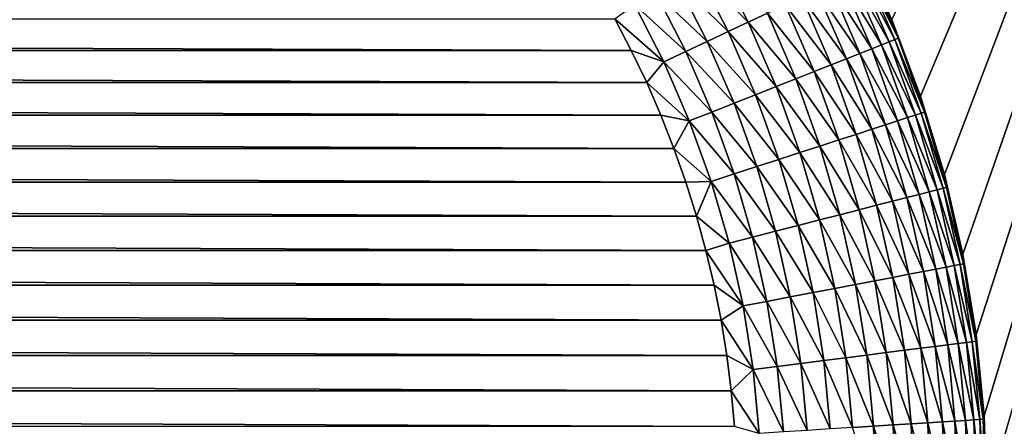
# Model space of a CAD drawing. Extents: x -260 to 260, y -882 to 882.
# Tile 91 of 234: x 223.76 to 231.64, y 69.57 to 72.83. Entities that reach past the tile are written whole.
import ezdxf

# ---------------------------------------------------------------- set-up
doc = ezdxf.new("R2010")
doc.units = 0
doc.header["$LTSCALE"] = 21.359881
for name, color, linetype in [('1', 7, 'CONTINUOUS'), ('101', 7, 'CONTINUOUS'), ('26', 7, 'CONTINUOUS'), ('31', 7, 'CONTINUOUS'), ('37', 7, 'CONTINUOUS')]:
    doc.layers.add(name, color=color, linetype=linetype)

msp = doc.modelspace()

# ---------------------------------------------------------------- linework, layer by layer
at = {"layer": '1', "color": 7, "linetype": 'CONTINUOUS'}
for points in [[(253.5247, 812.5), (-253.5247, 0), (253.5247, 0), (253.5247, 812.5)], [(-253.5247, 0), (253.5247, 812.5), (116.582, 650.8192), (-253.5247, 0)]]:
    msp.add_3dface(points, dxfattribs=at)
at = {"layer": '101', "color": 7, "linetype": 'CONTINUOUS'}
for points in [[(230.4687, 73.4229, -42.5), (230.7388, 72.8268, -42.5), (230.5396, 73.2537, -42.696), (230.4687, 73.4229, -42.5)], [(229.5901, 72.8069, -44.2648), (229.1794, 73.2218, -44.3486), (229.3351, 73.3074, -44.2648), (229.5901, 72.8069, -44.2648)], [(229.5901, 72.8069, -44.2648), (229.3351, 73.3074, -44.2648), (229.7427, 72.8787, -44.1639), (229.5901, 72.8069, -44.2648)], [(229.4293, 72.7313, -44.3486), (229.0172, 73.1326, -44.4146), (229.1794, 73.2218, -44.3486), (229.4293, 72.7313, -44.3486)], [(229.4293, 72.7313, -44.3486), (229.1794, 73.2218, -44.3486), (229.5901, 72.8069, -44.2648), (229.4293, 72.7313, -44.3486)], [(230.7176, 72.6495, -43.0809), (230.4103, 73.1929, -43.2659), (230.4702, 73.2211, -43.0809), (230.7176, 72.6495, -43.0809)], [(230.762, 72.6671, -42.8904), (230.4702, 73.2211, -43.0809), (230.5135, 73.2414, -42.8904), (230.762, 72.6671, -42.8904)], [(230.7176, 72.6495, -43.0809), (230.4702, 73.2211, -43.0809), (230.762, 72.6671, -42.8904), (230.7176, 72.6495, -43.0809)], [(230.7888, 72.6777, -42.696), (230.5135, 73.2414, -42.8904), (230.5396, 73.2537, -42.696), (230.7888, 72.6777, -42.696)], [(230.762, 72.6671, -42.8904), (230.5135, 73.2414, -42.8904), (230.7888, 72.6777, -42.696), (230.762, 72.6671, -42.8904)], [(230.7388, 72.8268, -42.5), (230.7888, 72.6777, -42.696), (230.5396, 73.2537, -42.696), (230.7388, 72.8268, -42.5)], [(229.2619, 72.6525, -44.4146), (228.8502, 73.0408, -44.4621), (229.0172, 73.1326, -44.4146), (229.2619, 72.6525, -44.4146)], [(229.2619, 72.6525, -44.4146), (229.0172, 73.1326, -44.4146), (229.4293, 72.7313, -44.3486), (229.2619, 72.6525, -44.4146)], [(230.5778, 72.5942, -43.4435), (230.2428, 73.114, -43.612), (230.3343, 73.1571, -43.4435), (230.5778, 72.5942, -43.4435)], [(230.656, 72.6251, -43.2659), (230.3343, 73.1571, -43.4435), (230.4103, 73.1929, -43.2659), (230.656, 72.6251, -43.2659)], [(230.5778, 72.5942, -43.4435), (230.3343, 73.1571, -43.4435), (230.656, 72.6251, -43.2659), (230.5778, 72.5942, -43.4435)], [(230.656, 72.6251, -43.2659), (230.4103, 73.1929, -43.2659), (230.7176, 72.6495, -43.0809), (230.656, 72.6251, -43.2659)], [(230.375, 72.5138, -43.7697), (230.0174, 73.008, -43.9152), (230.1368, 73.0642, -43.7697), (230.375, 72.5138, -43.7697)], [(230.4839, 72.557, -43.612), (230.1368, 73.0642, -43.7697), (230.2428, 73.114, -43.612), (230.4839, 72.557, -43.612)], [(230.375, 72.5138, -43.7697), (230.1368, 73.0642, -43.7697), (230.4839, 72.557, -43.612), (230.375, 72.5138, -43.7697)], [(230.4839, 72.557, -43.612), (230.2428, 73.114, -43.612), (230.5778, 72.5942, -43.4435), (230.4839, 72.557, -43.612)], [(229.0894, 72.5713, -44.4621), (228.6798, 72.9472, -44.4906), (228.8502, 73.0408, -44.4621), (229.0894, 72.5713, -44.4621)], [(229.0894, 72.5713, -44.4621), (228.8502, 73.0408, -44.4621), (229.2619, 72.6525, -44.4146), (229.0894, 72.5713, -44.4621)], [(230.2522, 72.4652, -43.9152), (229.8855, 72.9459, -44.047), (230.0174, 73.008, -43.9152), (230.2522, 72.4652, -43.9152)], [(230.2522, 72.4652, -43.9152), (230.0174, 73.008, -43.9152), (230.375, 72.5138, -43.7697), (230.2522, 72.4652, -43.9152)], [(228.9135, 72.4885, -44.4906), (228.5214, 72.834, -44.5), (228.6798, 72.9472, -44.4906), (228.9135, 72.4885, -44.4906)], [(228.9135, 72.4885, -44.4906), (228.6798, 72.9472, -44.4906), (229.0894, 72.5713, -44.4621), (228.9135, 72.4885, -44.4906)], [(230.1168, 72.4116, -44.047), (229.7427, 72.8787, -44.1639), (229.8855, 72.9459, -44.047), (230.1168, 72.4116, -44.047)], [(230.1168, 72.4116, -44.047), (229.8855, 72.9459, -44.047), (230.2522, 72.4652, -43.9152), (230.1168, 72.4116, -44.047)], [(228.6538, 72.5809, -44.5), (228.5214, 72.834, -44.5), (228.9135, 72.4885, -44.4906), (228.6538, 72.5809, -44.5)], [(229.8132, 72.2914, -44.2648), (229.4293, 72.7313, -44.3486), (229.5901, 72.8069, -44.2648), (229.8132, 72.2914, -44.2648)], [(229.97, 72.3535, -44.1639), (229.5901, 72.8069, -44.2648), (229.7427, 72.8787, -44.1639), (229.97, 72.3535, -44.1639)], [(229.8132, 72.2914, -44.2648), (229.5901, 72.8069, -44.2648), (229.97, 72.3535, -44.1639), (229.8132, 72.2914, -44.2648)], [(229.97, 72.3535, -44.1639), (229.7427, 72.8787, -44.1639), (230.1168, 72.4116, -44.047), (229.97, 72.3535, -44.1639)], [(230.7388, 72.8268, -42.5), (230.9693, 72.2144, -42.5), (230.7888, 72.6777, -42.696), (230.7388, 72.8268, -42.5)], [(229.648, 72.226, -44.3486), (229.2619, 72.6525, -44.4146), (229.4293, 72.7313, -44.3486), (229.648, 72.226, -44.3486)], [(229.648, 72.226, -44.3486), (229.4293, 72.7313, -44.3486), (229.8132, 72.2914, -44.2648), (229.648, 72.226, -44.3486)], [(229.4759, 72.1579, -44.4146), (229.0894, 72.5713, -44.4621), (229.2619, 72.6525, -44.4146), (229.4759, 72.1579, -44.4146)], [(229.4759, 72.1579, -44.4146), (229.2619, 72.6525, -44.4146), (229.648, 72.226, -44.3486), (229.4759, 72.1579, -44.4146)], [(230.9286, 72.0635, -43.0809), (230.656, 72.6251, -43.2659), (230.7176, 72.6495, -43.0809), (230.9286, 72.0635, -43.0809)], [(230.974, 72.0783, -42.8904), (230.7176, 72.6495, -43.0809), (230.762, 72.6671, -42.8904), (230.974, 72.0783, -42.8904)], [(230.9286, 72.0635, -43.0809), (230.7176, 72.6495, -43.0809), (230.974, 72.0783, -42.8904), (230.9286, 72.0635, -43.0809)], [(231.0014, 72.0872, -42.696), (230.762, 72.6671, -42.8904), (230.7888, 72.6777, -42.696), (231.0014, 72.0872, -42.696)], [(230.974, 72.0783, -42.8904), (230.762, 72.6671, -42.8904), (231.0014, 72.0872, -42.696), (230.974, 72.0783, -42.8904)], [(230.9693, 72.2144, -42.5), (231.0014, 72.0872, -42.696), (230.7888, 72.6777, -42.696), (230.9693, 72.2144, -42.5)], [(228.7771, 72.3233, -44.5), (228.6538, 72.5809, -44.5), (228.9135, 72.4885, -44.4906), (228.7771, 72.3233, -44.5)], [(229.2987, 72.0877, -44.4621), (228.9135, 72.4885, -44.4906), (229.0894, 72.5713, -44.4621), (229.2987, 72.0877, -44.4621)], [(229.2987, 72.0877, -44.4621), (229.0894, 72.5713, -44.4621), (229.4759, 72.1579, -44.4146), (229.2987, 72.0877, -44.4621)], [(230.7856, 72.0171, -43.4435), (230.4839, 72.557, -43.612), (230.5778, 72.5942, -43.4435), (230.7856, 72.0171, -43.4435)], [(230.8656, 72.0431, -43.2659), (230.5778, 72.5942, -43.4435), (230.656, 72.6251, -43.2659), (230.8656, 72.0431, -43.2659)], [(230.7856, 72.0171, -43.4435), (230.5778, 72.5942, -43.4435), (230.8656, 72.0431, -43.2659), (230.7856, 72.0171, -43.4435)], [(230.8656, 72.0431, -43.2659), (230.656, 72.6251, -43.2659), (230.9286, 72.0635, -43.0809), (230.8656, 72.0431, -43.2659)], [(230.5781, 71.9497, -43.7697), (230.2522, 72.4652, -43.9152), (230.375, 72.5138, -43.7697), (230.5781, 71.9497, -43.7697)], [(230.6895, 71.9858, -43.612), (230.375, 72.5138, -43.7697), (230.4839, 72.557, -43.612), (230.6895, 71.9858, -43.612)], [(230.5781, 71.9497, -43.7697), (230.375, 72.5138, -43.7697), (230.6895, 71.9858, -43.612), (230.5781, 71.9497, -43.7697)], [(230.6895, 71.9858, -43.612), (230.4839, 72.557, -43.612), (230.7856, 72.0171, -43.4435), (230.6895, 71.9858, -43.612)], [(229.1179, 72.0162, -44.4906), (228.7771, 72.3233, -44.5), (228.9135, 72.4885, -44.4906), (229.1179, 72.0162, -44.4906)], [(229.1179, 72.0162, -44.4906), (228.9135, 72.4885, -44.4906), (229.2987, 72.0877, -44.4621), (229.1179, 72.0162, -44.4906)], [(230.314, 71.8638, -44.047), (229.97, 72.3535, -44.1639), (230.1168, 72.4116, -44.047), (230.314, 71.8638, -44.047)], [(230.4525, 71.9089, -43.9152), (230.1168, 72.4116, -44.047), (230.2522, 72.4652, -43.9152), (230.4525, 71.9089, -43.9152)], [(230.314, 71.8638, -44.047), (230.1168, 72.4116, -44.047), (230.4525, 71.9089, -43.9152), (230.314, 71.8638, -44.047)], [(230.4525, 71.9089, -43.9152), (230.2522, 72.4652, -43.9152), (230.5781, 71.9497, -43.7697), (230.4525, 71.9089, -43.9152)], [(230.1638, 71.815, -44.1639), (229.8132, 72.2914, -44.2648), (229.97, 72.3535, -44.1639), (230.1638, 71.815, -44.1639)], [(230.1638, 71.815, -44.1639), (229.97, 72.3535, -44.1639), (230.314, 71.8638, -44.047), (230.1638, 71.815, -44.1639)], [(228.891, 72.0615, -44.5), (228.7771, 72.3233, -44.5), (229.1179, 72.0162, -44.4906), (228.891, 72.0615, -44.5)], [(230.0035, 71.7629, -44.2648), (229.648, 72.226, -44.3486), (229.8132, 72.2914, -44.2648), (230.0035, 71.7629, -44.2648)], [(230.0035, 71.7629, -44.2648), (229.8132, 72.2914, -44.2648), (230.1638, 71.815, -44.1639), (230.0035, 71.7629, -44.2648)], [(229.8345, 71.708, -44.3486), (229.4759, 72.1579, -44.4146), (229.648, 72.226, -44.3486), (229.8345, 71.708, -44.3486)], [(229.8345, 71.708, -44.3486), (229.648, 72.226, -44.3486), (230.0035, 71.7629, -44.2648), (229.8345, 71.708, -44.3486)], [(230.9693, 72.2144, -42.5), (231.1593, 71.5882, -42.5), (231.0014, 72.0872, -42.696), (230.9693, 72.2144, -42.5)], [(229.6585, 71.6508, -44.4146), (229.2987, 72.0877, -44.4621), (229.4759, 72.1579, -44.4146), (229.6585, 71.6508, -44.4146)], [(229.6585, 71.6508, -44.4146), (229.4759, 72.1579, -44.4146), (229.8345, 71.708, -44.3486), (229.6585, 71.6508, -44.4146)], [(228.9956, 71.7957, -44.5), (228.891, 72.0615, -44.5), (229.1179, 72.0162, -44.4906), (228.9956, 71.7957, -44.5)], [(229.4772, 71.5919, -44.4621), (229.1179, 72.0162, -44.4906), (229.2987, 72.0877, -44.4621), (229.4772, 71.5919, -44.4621)], [(229.4772, 71.5919, -44.4621), (229.2987, 72.0877, -44.4621), (229.6585, 71.6508, -44.4146), (229.4772, 71.5919, -44.4621)], [(231.0382, 71.449, -43.2659), (230.7856, 72.0171, -43.4435), (230.8656, 72.0431, -43.2659), (231.0382, 71.449, -43.2659)], [(231.1023, 71.4655, -43.0809), (230.8656, 72.0431, -43.2659), (230.9286, 72.0635, -43.0809), (231.1023, 71.4655, -43.0809)], [(231.0382, 71.449, -43.2659), (230.8656, 72.0431, -43.2659), (231.1023, 71.4655, -43.0809), (231.0382, 71.449, -43.2659)], [(231.1486, 71.4773, -42.8904), (230.9286, 72.0635, -43.0809), (230.974, 72.0783, -42.8904), (231.1486, 71.4773, -42.8904)], [(231.1023, 71.4655, -43.0809), (230.9286, 72.0635, -43.0809), (231.1486, 71.4773, -42.8904), (231.1023, 71.4655, -43.0809)], [(231.1765, 71.4845, -42.696), (230.974, 72.0783, -42.8904), (231.0014, 72.0872, -42.696), (231.1765, 71.4845, -42.696)], [(231.1486, 71.4773, -42.8904), (230.974, 72.0783, -42.8904), (231.1765, 71.4845, -42.696), (231.1486, 71.4773, -42.8904)], [(231.1593, 71.5882, -42.5), (231.1765, 71.4845, -42.696), (231.0014, 72.0872, -42.696), (231.1593, 71.5882, -42.5)], [(229.2923, 71.5319, -44.4906), (228.9956, 71.7957, -44.5), (229.1179, 72.0162, -44.4906), (229.2923, 71.5319, -44.4906)], [(229.2923, 71.5319, -44.4906), (229.1179, 72.0162, -44.4906), (229.4772, 71.5919, -44.4621), (229.2923, 71.5319, -44.4906)], [(230.7454, 71.3738, -43.7697), (230.4525, 71.9089, -43.9152), (230.5781, 71.9497, -43.7697), (230.7454, 71.3738, -43.7697)], [(230.8588, 71.4029, -43.612), (230.5781, 71.9497, -43.7697), (230.6895, 71.9858, -43.612), (230.8588, 71.4029, -43.612)], [(230.7454, 71.3738, -43.7697), (230.5781, 71.9497, -43.7697), (230.8588, 71.4029, -43.612), (230.7454, 71.3738, -43.7697)], [(230.9567, 71.4281, -43.4435), (230.6895, 71.9858, -43.612), (230.7856, 72.0171, -43.4435), (230.9567, 71.4281, -43.4435)], [(230.8588, 71.4029, -43.612), (230.6895, 71.9858, -43.612), (230.9567, 71.4281, -43.4435), (230.8588, 71.4029, -43.612)], [(230.9567, 71.4281, -43.4435), (230.7856, 72.0171, -43.4435), (231.0382, 71.449, -43.2659), (230.9567, 71.4281, -43.4435)], [(230.4764, 71.3048, -44.047), (230.1638, 71.815, -44.1639), (230.314, 71.8638, -44.047), (230.4764, 71.3048, -44.047)], [(230.6175, 71.341, -43.9152), (230.314, 71.8638, -44.047), (230.4525, 71.9089, -43.9152), (230.6175, 71.341, -43.9152)], [(230.4764, 71.3048, -44.047), (230.314, 71.8638, -44.047), (230.6175, 71.341, -43.9152), (230.4764, 71.3048, -44.047)], [(230.6175, 71.341, -43.9152), (230.4525, 71.9089, -43.9152), (230.7454, 71.3738, -43.7697), (230.6175, 71.341, -43.9152)], [(229.0906, 71.5264, -44.5), (228.9956, 71.7957, -44.5), (229.2923, 71.5319, -44.4906), (229.0906, 71.5264, -44.5)], [(230.3235, 71.2655, -44.1639), (230.0035, 71.7629, -44.2648), (230.1638, 71.815, -44.1639), (230.3235, 71.2655, -44.1639)], [(230.3235, 71.2655, -44.1639), (230.1638, 71.815, -44.1639), (230.4764, 71.3048, -44.047), (230.3235, 71.2655, -44.1639)], [(229.9881, 71.1794, -44.3486), (229.6585, 71.6508, -44.4146), (229.8345, 71.708, -44.3486), (229.9881, 71.1794, -44.3486)], [(230.1602, 71.2236, -44.2648), (229.8345, 71.708, -44.3486), (230.0035, 71.7629, -44.2648), (230.1602, 71.2236, -44.2648)], [(229.9881, 71.1794, -44.3486), (229.8345, 71.708, -44.3486), (230.1602, 71.2236, -44.2648), (229.9881, 71.1794, -44.3486)], [(230.1602, 71.2236, -44.2648), (230.0035, 71.7629, -44.2648), (230.3235, 71.2655, -44.1639), (230.1602, 71.2236, -44.2648)], [(229.8088, 71.1333, -44.4146), (229.4772, 71.5919, -44.4621), (229.6585, 71.6508, -44.4146), (229.8088, 71.1333, -44.4146)], [(229.8088, 71.1333, -44.4146), (229.6585, 71.6508, -44.4146), (229.9881, 71.1794, -44.3486), (229.8088, 71.1333, -44.4146)], [(229.6242, 71.0859, -44.4621), (229.2923, 71.5319, -44.4906), (229.4772, 71.5919, -44.4621), (229.6242, 71.0859, -44.4621)], [(229.6242, 71.0859, -44.4621), (229.4772, 71.5919, -44.4621), (229.8088, 71.1333, -44.4146), (229.6242, 71.0859, -44.4621)], [(231.1593, 71.5882, -42.5), (231.3079, 70.9509, -42.5), (231.1765, 71.4845, -42.696), (231.1593, 71.5882, -42.5)], [(229.176, 71.2538, -44.5), (229.0906, 71.5264, -44.5), (229.2923, 71.5319, -44.4906), (229.176, 71.2538, -44.5)], [(229.4359, 71.0376, -44.4906), (229.176, 71.2538, -44.5), (229.2923, 71.5319, -44.4906), (229.4359, 71.0376, -44.4906)], [(229.4359, 71.0376, -44.4906), (229.2923, 71.5319, -44.4906), (229.6242, 71.0859, -44.4621), (229.4359, 71.0376, -44.4906)], [(231.2851, 70.8666, -42.8904), (231.1023, 71.4655, -43.0809), (231.1486, 71.4773, -42.8904), (231.2851, 70.8666, -42.8904)], [(231.3134, 70.872, -42.696), (231.1486, 71.4773, -42.8904), (231.1765, 71.4845, -42.696), (231.3134, 70.872, -42.696)], [(231.2851, 70.8666, -42.8904), (231.1486, 71.4773, -42.8904), (231.3134, 70.872, -42.696), (231.2851, 70.8666, -42.8904)], [(231.3079, 70.9509, -42.5), (231.3134, 70.872, -42.696), (231.1765, 71.4845, -42.696), (231.3079, 70.9509, -42.5)], [(230.9912, 70.8106, -43.612), (230.7454, 71.3738, -43.7697), (230.8588, 71.4029, -43.612), (230.9912, 70.8106, -43.612)], [(231.0905, 70.8295, -43.4435), (230.8588, 71.4029, -43.612), (230.9567, 71.4281, -43.4435), (231.0905, 70.8295, -43.4435)], [(230.9912, 70.8106, -43.612), (230.8588, 71.4029, -43.612), (231.0905, 70.8295, -43.4435), (230.9912, 70.8106, -43.612)], [(231.1731, 70.8452, -43.2659), (230.9567, 71.4281, -43.4435), (231.0382, 71.449, -43.2659), (231.1731, 70.8452, -43.2659)], [(231.0905, 70.8295, -43.4435), (230.9567, 71.4281, -43.4435), (231.1731, 70.8452, -43.2659), (231.0905, 70.8295, -43.4435)], [(231.2382, 70.8577, -43.0809), (231.0382, 71.449, -43.2659), (231.1023, 71.4655, -43.0809), (231.2382, 70.8577, -43.0809)], [(231.1731, 70.8452, -43.2659), (231.0382, 71.449, -43.2659), (231.2382, 70.8577, -43.0809), (231.1731, 70.8452, -43.2659)], [(231.2382, 70.8577, -43.0809), (231.1023, 71.4655, -43.0809), (231.2851, 70.8666, -42.8904), (231.2382, 70.8577, -43.0809)], [(230.7465, 70.7639, -43.9152), (230.4764, 71.3048, -44.047), (230.6175, 71.341, -43.9152), (230.7465, 70.7639, -43.9152)], [(230.8762, 70.7886, -43.7697), (230.6175, 71.341, -43.9152), (230.7454, 71.3738, -43.7697), (230.8762, 70.7886, -43.7697)], [(230.7465, 70.7639, -43.9152), (230.6175, 71.341, -43.9152), (230.8762, 70.7886, -43.7697), (230.7465, 70.7639, -43.9152)], [(230.8762, 70.7886, -43.7697), (230.7454, 71.3738, -43.7697), (230.9912, 70.8106, -43.612), (230.8762, 70.7886, -43.7697)], [(229.2515, 70.9784, -44.5), (229.176, 71.2538, -44.5), (229.4359, 71.0376, -44.4906), (229.2515, 70.9784, -44.5)], [(230.4483, 70.707, -44.1639), (230.1602, 71.2236, -44.2648), (230.3235, 71.2655, -44.1639), (230.4483, 70.707, -44.1639)], [(230.6034, 70.7366, -44.047), (230.3235, 71.2655, -44.1639), (230.4764, 71.3048, -44.047), (230.6034, 70.7366, -44.047)], [(230.4483, 70.707, -44.1639), (230.3235, 71.2655, -44.1639), (230.6034, 70.7366, -44.047), (230.4483, 70.707, -44.1639)], [(230.6034, 70.7366, -44.047), (230.4764, 71.3048, -44.047), (230.7465, 70.7639, -43.9152), (230.6034, 70.7366, -44.047)], [(230.1081, 70.6421, -44.3486), (229.8088, 71.1333, -44.4146), (229.9881, 71.1794, -44.3486), (230.1081, 70.6421, -44.3486)], [(230.2827, 70.6754, -44.2648), (229.9881, 71.1794, -44.3486), (230.1602, 71.2236, -44.2648), (230.2827, 70.6754, -44.2648)], [(230.1081, 70.6421, -44.3486), (229.9881, 71.1794, -44.3486), (230.2827, 70.6754, -44.2648), (230.1081, 70.6421, -44.3486)], [(230.2827, 70.6754, -44.2648), (230.1602, 71.2236, -44.2648), (230.4483, 70.707, -44.1639), (230.2827, 70.6754, -44.2648)], [(229.7391, 70.5717, -44.4621), (229.4359, 71.0376, -44.4906), (229.6242, 71.0859, -44.4621), (229.7391, 70.5717, -44.4621)], [(229.9264, 70.6074, -44.4146), (229.6242, 71.0859, -44.4621), (229.8088, 71.1333, -44.4146), (229.9264, 70.6074, -44.4146)], [(229.7391, 70.5717, -44.4621), (229.6242, 71.0859, -44.4621), (229.9264, 70.6074, -44.4146), (229.7391, 70.5717, -44.4621)], [(229.9264, 70.6074, -44.4146), (229.8088, 71.1333, -44.4146), (230.1081, 70.6421, -44.3486), (229.9264, 70.6074, -44.4146)], [(229.5482, 70.5353, -44.4906), (229.2515, 70.9784, -44.5), (229.4359, 71.0376, -44.4906), (229.5482, 70.5353, -44.4906)], [(229.5482, 70.5353, -44.4906), (229.4359, 71.0376, -44.4906), (229.7391, 70.5717, -44.4621), (229.5482, 70.5353, -44.4906)], [(229.3172, 70.7005, -44.5), (229.2515, 70.9784, -44.5), (229.5482, 70.5353, -44.4906), (229.3172, 70.7005, -44.5)], [(231.3079, 70.9509, -42.5), (231.4144, 70.3053, -42.5), (231.3134, 70.872, -42.696), (231.3079, 70.9509, -42.5)], [(231.2699, 70.2342, -43.2659), (231.0905, 70.8295, -43.4435), (231.1731, 70.8452, -43.2659), (231.2699, 70.2342, -43.2659)], [(231.3356, 70.2425, -43.0809), (231.1731, 70.8452, -43.2659), (231.2382, 70.8577, -43.0809), (231.3356, 70.2425, -43.0809)], [(231.2699, 70.2342, -43.2659), (231.1731, 70.8452, -43.2659), (231.3356, 70.2425, -43.0809), (231.2699, 70.2342, -43.2659)], [(231.383, 70.2485, -42.8904), (231.2382, 70.8577, -43.0809), (231.2851, 70.8666, -42.8904), (231.383, 70.2485, -42.8904)], [(231.3356, 70.2425, -43.0809), (231.2382, 70.8577, -43.0809), (231.383, 70.2485, -42.8904), (231.3356, 70.2425, -43.0809)], [(231.4116, 70.2521, -42.696), (231.2851, 70.8666, -42.8904), (231.3134, 70.872, -42.696), (231.4116, 70.2521, -42.696)], [(231.383, 70.2485, -42.8904), (231.2851, 70.8666, -42.8904), (231.4116, 70.2521, -42.696), (231.383, 70.2485, -42.8904)], [(231.4144, 70.3053, -42.5), (231.4116, 70.2521, -42.696), (231.3134, 70.872, -42.696), (231.4144, 70.3053, -42.5)], [(230.839, 70.1798, -43.9152), (230.6034, 70.7366, -44.047), (230.7465, 70.7639, -43.9152), (230.839, 70.1798, -43.9152)], [(230.97, 70.1963, -43.7697), (230.7465, 70.7639, -43.9152), (230.8762, 70.7886, -43.7697), (230.97, 70.1963, -43.7697)], [(230.839, 70.1798, -43.9152), (230.7465, 70.7639, -43.9152), (230.97, 70.1963, -43.7697), (230.839, 70.1798, -43.9152)], [(231.0862, 70.211, -43.612), (230.8762, 70.7886, -43.7697), (230.9912, 70.8106, -43.612), (231.0862, 70.211, -43.612)], [(230.97, 70.1963, -43.7697), (230.8762, 70.7886, -43.7697), (231.0862, 70.211, -43.612), (230.97, 70.1963, -43.7697)], [(231.1865, 70.2237, -43.4435), (230.9912, 70.8106, -43.612), (231.0905, 70.8295, -43.4435), (231.1865, 70.2237, -43.4435)], [(231.0862, 70.211, -43.612), (230.9912, 70.8106, -43.612), (231.1865, 70.2237, -43.4435), (231.0862, 70.211, -43.612)], [(231.1865, 70.2237, -43.4435), (231.0905, 70.8295, -43.4435), (231.2699, 70.2342, -43.2659), (231.1865, 70.2237, -43.4435)], [(229.3729, 70.4204, -44.5), (229.3172, 70.7005, -44.5), (229.5482, 70.5353, -44.4906), (229.3729, 70.4204, -44.5)], [(230.5378, 70.1417, -44.1639), (230.2827, 70.6754, -44.2648), (230.4483, 70.707, -44.1639), (230.5378, 70.1417, -44.1639)], [(230.6945, 70.1615, -44.047), (230.4483, 70.707, -44.1639), (230.6034, 70.7366, -44.047), (230.6945, 70.1615, -44.047)], [(230.5378, 70.1417, -44.1639), (230.4483, 70.707, -44.1639), (230.6945, 70.1615, -44.047), (230.5378, 70.1417, -44.1639)], [(230.6945, 70.1615, -44.047), (230.6034, 70.7366, -44.047), (230.839, 70.1798, -43.9152), (230.6945, 70.1615, -44.047)], [(230.0107, 70.0751, -44.4146), (229.7391, 70.5717, -44.4621), (229.9264, 70.6074, -44.4146), (230.0107, 70.0751, -44.4146)], [(230.1943, 70.0983, -44.3486), (229.9264, 70.6074, -44.4146), (230.1081, 70.6421, -44.3486), (230.1943, 70.0983, -44.3486)], [(230.0107, 70.0751, -44.4146), (229.9264, 70.6074, -44.4146), (230.1943, 70.0983, -44.3486), (230.0107, 70.0751, -44.4146)], [(230.3706, 70.1206, -44.2648), (230.1081, 70.6421, -44.3486), (230.2827, 70.6754, -44.2648), (230.3706, 70.1206, -44.2648)], [(230.1943, 70.0983, -44.3486), (230.1081, 70.6421, -44.3486), (230.3706, 70.1206, -44.2648), (230.1943, 70.0983, -44.3486)], [(230.3706, 70.1206, -44.2648), (230.2827, 70.6754, -44.2648), (230.5378, 70.1417, -44.1639), (230.3706, 70.1206, -44.2648)], [(229.6287, 70.0269, -44.4906), (229.3729, 70.4204, -44.5), (229.5482, 70.5353, -44.4906), (229.6287, 70.0269, -44.4906)], [(229.8215, 70.0513, -44.4621), (229.5482, 70.5353, -44.4906), (229.7391, 70.5717, -44.4621), (229.8215, 70.0513, -44.4621)], [(229.6287, 70.0269, -44.4906), (229.5482, 70.5353, -44.4906), (229.8215, 70.0513, -44.4621), (229.6287, 70.0269, -44.4906)], [(229.8215, 70.0513, -44.4621), (229.7391, 70.5717, -44.4621), (230.0107, 70.0751, -44.4146), (229.8215, 70.0513, -44.4621)], [(229.4186, 70.1385, -44.5), (229.3729, 70.4204, -44.5), (229.6287, 70.0269, -44.4906), (229.4186, 70.1385, -44.5)], [(231.4144, 70.3053, -42.5), (231.4786, 69.654, -42.5), (231.4116, 70.2521, -42.696), (231.4144, 70.3053, -42.5)], [(231.1433, 69.6067, -43.612), (230.97, 70.1963, -43.7697), (231.0862, 70.211, -43.612), (231.1433, 69.6067, -43.612)], [(231.2442, 69.6131, -43.4435), (231.0862, 70.211, -43.612), (231.1865, 70.2237, -43.4435), (231.2442, 69.6131, -43.4435)], [(231.1433, 69.6067, -43.612), (231.0862, 70.211, -43.612), (231.2442, 69.6131, -43.4435), (231.1433, 69.6067, -43.612)], [(231.3281, 69.6183, -43.2659), (231.1865, 70.2237, -43.4435), (231.2699, 70.2342, -43.2659), (231.3281, 69.6183, -43.2659)], [(231.2442, 69.6131, -43.4435), (231.1865, 70.2237, -43.4435), (231.3281, 69.6183, -43.2659), (231.2442, 69.6131, -43.4435)], [(231.3942, 69.6225, -43.0809), (231.2699, 70.2342, -43.2659), (231.3356, 70.2425, -43.0809), (231.3942, 69.6225, -43.0809)], [(231.3281, 69.6183, -43.2659), (231.2699, 70.2342, -43.2659), (231.3942, 69.6225, -43.0809), (231.3281, 69.6183, -43.2659)], [(231.4419, 69.6255, -42.8904), (231.3356, 70.2425, -43.0809), (231.383, 70.2485, -42.8904), (231.4419, 69.6255, -42.8904)], [(231.3942, 69.6225, -43.0809), (231.3356, 70.2425, -43.0809), (231.4419, 69.6255, -42.8904), (231.3942, 69.6225, -43.0809)], [(231.4707, 69.6273, -42.696), (231.383, 70.2485, -42.8904), (231.4116, 70.2521, -42.696), (231.4707, 69.6273, -42.696)], [(231.4419, 69.6255, -42.8904), (231.383, 70.2485, -42.8904), (231.4707, 69.6273, -42.696), (231.4419, 69.6255, -42.8904)], [(231.4786, 69.654, -42.5), (231.4707, 69.6273, -42.696), (231.4116, 70.2521, -42.696), (231.4786, 69.654, -42.5)], [(229.4542, 69.8551, -44.5), (229.4186, 70.1385, -44.5), (229.6287, 70.0269, -44.4906), (229.4542, 69.8551, -44.5)], [(230.5917, 69.572, -44.1639), (230.3706, 70.1206, -44.2648), (230.5378, 70.1417, -44.1639), (230.5917, 69.572, -44.1639)], [(230.7493, 69.5819, -44.047), (230.5378, 70.1417, -44.1639), (230.6945, 70.1615, -44.047), (230.7493, 69.5819, -44.047)], [(230.5917, 69.572, -44.1639), (230.5378, 70.1417, -44.1639), (230.7493, 69.5819, -44.047), (230.5917, 69.572, -44.1639)], [(230.8947, 69.5911, -43.9152), (230.6945, 70.1615, -44.047), (230.839, 70.1798, -43.9152), (230.8947, 69.5911, -43.9152)], [(230.7493, 69.5819, -44.047), (230.6945, 70.1615, -44.047), (230.8947, 69.5911, -43.9152), (230.7493, 69.5819, -44.047)], [(231.0264, 69.5994, -43.7697), (230.839, 70.1798, -43.9152), (230.97, 70.1963, -43.7697), (231.0264, 69.5994, -43.7697)], [(230.8947, 69.5911, -43.9152), (230.839, 70.1798, -43.9152), (231.0264, 69.5994, -43.7697), (230.8947, 69.5911, -43.9152)], [(231.0264, 69.5994, -43.7697), (230.97, 70.1963, -43.7697), (231.1433, 69.6067, -43.612), (231.0264, 69.5994, -43.7697)], [(229.8711, 69.5267, -44.4621), (229.6287, 70.0269, -44.4906), (229.8215, 70.0513, -44.4621), (229.8711, 69.5267, -44.4621)], [(230.0614, 69.5386, -44.4146), (229.8215, 70.0513, -44.4621), (230.0107, 70.0751, -44.4146), (230.0614, 69.5386, -44.4146)], [(229.8711, 69.5267, -44.4621), (229.8215, 70.0513, -44.4621), (230.0614, 69.5386, -44.4146), (229.8711, 69.5267, -44.4621)], [(230.2461, 69.5503, -44.3486), (230.0107, 70.0751, -44.4146), (230.1943, 70.0983, -44.3486), (230.2461, 69.5503, -44.3486)], [(230.0614, 69.5386, -44.4146), (230.0107, 70.0751, -44.4146), (230.2461, 69.5503, -44.3486), (230.0614, 69.5386, -44.4146)], [(230.4234, 69.5614, -44.2648), (230.1943, 70.0983, -44.3486), (230.3706, 70.1206, -44.2648), (230.4234, 69.5614, -44.2648)], [(230.2461, 69.5503, -44.3486), (230.1943, 70.0983, -44.3486), (230.4234, 69.5614, -44.2648), (230.2461, 69.5503, -44.3486)], [(230.4234, 69.5614, -44.2648), (230.3706, 70.1206, -44.2648), (230.5917, 69.572, -44.1639), (230.4234, 69.5614, -44.2648)], [(229.6771, 69.5145, -44.4906), (229.4542, 69.8551, -44.5), (229.6287, 70.0269, -44.4906), (229.6771, 69.5145, -44.4906)], [(229.6771, 69.5145, -44.4906), (229.6287, 70.0269, -44.4906), (229.8711, 69.5267, -44.4621), (229.6771, 69.5145, -44.4906)], [(229.4796, 69.5707, -44.5), (229.4542, 69.8551, -44.5), (229.6771, 69.5145, -44.4906), (229.4796, 69.5707, -44.5)], [(231.4786, 69.654, -42.5), (231.5, 69, -42.5), (231.4707, 69.6273, -42.696), (231.4786, 69.654, -42.5)], [(230.7676, 69, -44.047), (230.5917, 69.572, -44.1639), (230.7493, 69.5819, -44.047), (230.7676, 69, -44.047)], [(230.9132, 69, -43.9152), (230.7493, 69.5819, -44.047), (230.8947, 69.5911, -43.9152), (230.9132, 69, -43.9152)], [(230.7676, 69, -44.047), (230.7493, 69.5819, -44.047), (230.9132, 69, -43.9152), (230.7676, 69, -44.047)], [(231.0453, 69, -43.7697), (230.8947, 69.5911, -43.9152), (231.0264, 69.5994, -43.7697), (231.0453, 69, -43.7697)], [(230.9132, 69, -43.9152), (230.8947, 69.5911, -43.9152), (231.0453, 69, -43.7697), (230.9132, 69, -43.9152)], [(231.1624, 69, -43.612), (231.0264, 69.5994, -43.7697), (231.1433, 69.6067, -43.612), (231.1624, 69, -43.612)], [(231.0453, 69, -43.7697), (231.0264, 69.5994, -43.7697), (231.1624, 69, -43.612), (231.0453, 69, -43.7697)], [(231.2635, 69, -43.4435), (231.1433, 69.6067, -43.612), (231.2442, 69.6131, -43.4435), (231.2635, 69, -43.4435)], [(231.1624, 69, -43.612), (231.1433, 69.6067, -43.612), (231.2635, 69, -43.4435), (231.1624, 69, -43.612)], [(231.3475, 69, -43.2659), (231.2442, 69.6131, -43.4435), (231.3281, 69.6183, -43.2659), (231.3475, 69, -43.2659)], [(231.2635, 69, -43.4435), (231.2442, 69.6131, -43.4435), (231.3475, 69, -43.2659), (231.2635, 69, -43.4435)], [(231.4138, 69, -43.0809), (231.3281, 69.6183, -43.2659), (231.3942, 69.6225, -43.0809), (231.4138, 69, -43.0809)], [(231.3475, 69, -43.2659), (231.3281, 69.6183, -43.2659), (231.4138, 69, -43.0809), (231.3475, 69, -43.2659)], [(231.4615, 69, -42.8904), (231.3942, 69.6225, -43.0809), (231.4419, 69.6255, -42.8904), (231.4615, 69, -42.8904)], [(231.4138, 69, -43.0809), (231.3942, 69.6225, -43.0809), (231.4615, 69, -42.8904), (231.4138, 69, -43.0809)], [(231.4904, 69, -42.696), (231.4419, 69.6255, -42.8904), (231.4707, 69.6273, -42.696), (231.4904, 69, -42.696)], [(231.4615, 69, -42.8904), (231.4419, 69.6255, -42.8904), (231.4904, 69, -42.696), (231.4615, 69, -42.8904)], [(231.5, 69, -42.5), (231.4904, 69, -42.696), (231.4707, 69.6273, -42.696), (231.5, 69, -42.5)], [(230.6097, 69, -44.1639), (230.4234, 69.5614, -44.2648), (230.5917, 69.572, -44.1639), (230.6097, 69, -44.1639)], [(230.6097, 69, -44.1639), (230.5917, 69.572, -44.1639), (230.7676, 69, -44.047), (230.6097, 69, -44.1639)]]:
    msp.add_3dface(points, dxfattribs=at)
at = {"layer": '26', "color": 7, "linetype": 'CONTINUOUS'}
for points in [[(230.9693, 72.2144, -17), (230.7388, 72.8268, -17), (235.5, 83, -17), (230.9693, 72.2144, -17)], [(231.1593, 71.5882, -17), (230.9693, 72.2144, -17), (235.5, 83, -17), (231.1593, 71.5882, -17)], [(231.3079, 70.9509, -17), (231.1593, 71.5882, -17), (235.5, 83, -17), (231.3079, 70.9509, -17)], [(231.4144, 70.3053, -17), (231.3079, 70.9509, -17), (235.5, 83, -17), (231.4144, 70.3053, -17)], [(231.4786, 69.654, -17), (231.4144, 70.3053, -17), (235.5, 83, -17), (231.4786, 69.654, -17)], [(231.5, 69, -17), (231.4786, 69.654, -17), (235.5, 83, -17), (231.5, 69, -17)], [(235.5, -83, -17), (231.5, 69, -17), (235.5, 83, -17), (235.5, -83, -17)]]:
    msp.add_3dface(points, dxfattribs=at)
at = {"layer": '31', "color": 7, "linetype": 'CONTINUOUS'}
for points in [[(160.3462, 72.5809, -44.5), (160.4786, 72.834, -44.5), (228.6538, 72.5809, -44.5), (160.3462, 72.5809, -44.5)], [(228.6538, 72.5809, -44.5), (160.4786, 72.834, -44.5), (228.5214, 72.834, -44.5), (228.6538, 72.5809, -44.5)], [(160.2229, 72.3233, -44.5), (160.3462, 72.5809, -44.5), (228.7771, 72.3233, -44.5), (160.2229, 72.3233, -44.5)], [(228.7771, 72.3233, -44.5), (160.3462, 72.5809, -44.5), (228.6538, 72.5809, -44.5), (228.7771, 72.3233, -44.5)], [(160.109, 72.0615, -44.5), (160.2229, 72.3233, -44.5), (228.891, 72.0615, -44.5), (160.109, 72.0615, -44.5)], [(228.891, 72.0615, -44.5), (160.2229, 72.3233, -44.5), (228.7771, 72.3233, -44.5), (228.891, 72.0615, -44.5)], [(160.0044, 71.7957, -44.5), (160.109, 72.0615, -44.5), (228.9956, 71.7957, -44.5), (160.0044, 71.7957, -44.5)], [(228.9956, 71.7957, -44.5), (160.109, 72.0615, -44.5), (228.891, 72.0615, -44.5), (228.9956, 71.7957, -44.5)], [(159.9094, 71.5264, -44.5), (160.0044, 71.7957, -44.5), (229.0906, 71.5264, -44.5), (159.9094, 71.5264, -44.5)], [(229.0906, 71.5264, -44.5), (160.0044, 71.7957, -44.5), (228.9956, 71.7957, -44.5), (229.0906, 71.5264, -44.5)], [(159.824, 71.2538, -44.5), (159.9094, 71.5264, -44.5), (229.176, 71.2538, -44.5), (159.824, 71.2538, -44.5)], [(229.176, 71.2538, -44.5), (159.9094, 71.5264, -44.5), (229.0906, 71.5264, -44.5), (229.176, 71.2538, -44.5)], [(159.7485, 70.9784, -44.5), (159.824, 71.2538, -44.5), (229.2515, 70.9784, -44.5), (159.7485, 70.9784, -44.5)], [(229.2515, 70.9784, -44.5), (159.824, 71.2538, -44.5), (229.176, 71.2538, -44.5), (229.2515, 70.9784, -44.5)], [(159.6828, 70.7005, -44.5), (159.7485, 70.9784, -44.5), (229.3172, 70.7005, -44.5), (159.6828, 70.7005, -44.5)], [(229.3172, 70.7005, -44.5), (159.7485, 70.9784, -44.5), (229.2515, 70.9784, -44.5), (229.3172, 70.7005, -44.5)], [(159.6271, 70.4204, -44.5), (159.6828, 70.7005, -44.5), (229.3729, 70.4204, -44.5), (159.6271, 70.4204, -44.5)], [(229.3729, 70.4204, -44.5), (159.6828, 70.7005, -44.5), (229.3172, 70.7005, -44.5), (229.3729, 70.4204, -44.5)], [(159.5814, 70.1385, -44.5), (159.6271, 70.4204, -44.5), (229.4186, 70.1385, -44.5), (159.5814, 70.1385, -44.5)], [(229.4186, 70.1385, -44.5), (159.6271, 70.4204, -44.5), (229.3729, 70.4204, -44.5), (229.4186, 70.1385, -44.5)], [(159.5458, 69.8551, -44.5), (159.5814, 70.1385, -44.5), (229.4542, 69.8551, -44.5), (159.5458, 69.8551, -44.5)], [(229.4542, 69.8551, -44.5), (159.5814, 70.1385, -44.5), (229.4186, 70.1385, -44.5), (229.4542, 69.8551, -44.5)], [(159.5204, 69.5707, -44.5), (159.5458, 69.8551, -44.5), (229.4796, 69.5707, -44.5), (159.5204, 69.5707, -44.5)], [(229.4796, 69.5707, -44.5), (159.5458, 69.8551, -44.5), (229.4542, 69.8551, -44.5), (229.4796, 69.5707, -44.5)]]:
    msp.add_3dface(points, dxfattribs=at)
at = {"layer": '37', "color": 7, "linetype": 'CONTINUOUS'}
for points in [[(230.4687, 73.4229, -42.5), (230.7388, 72.8268, -17), (230.7388, 72.8268, -42.5), (230.4687, 73.4229, -42.5)], [(230.7388, 72.8268, -17), (230.9693, 72.2144, -17), (230.7388, 72.8268, -42.5), (230.7388, 72.8268, -17)], [(230.7388, 72.8268, -42.5), (230.9693, 72.2144, -17), (230.9693, 72.2144, -42.5), (230.7388, 72.8268, -42.5)], [(230.9693, 72.2144, -17), (231.1593, 71.5882, -17), (230.9693, 72.2144, -42.5), (230.9693, 72.2144, -17)], [(230.9693, 72.2144, -42.5), (231.1593, 71.5882, -17), (231.1593, 71.5882, -42.5), (230.9693, 72.2144, -42.5)], [(231.1593, 71.5882, -17), (231.3079, 70.9509, -17), (231.1593, 71.5882, -42.5), (231.1593, 71.5882, -17)], [(231.1593, 71.5882, -42.5), (231.3079, 70.9509, -17), (231.3079, 70.9509, -42.5), (231.1593, 71.5882, -42.5)], [(231.3079, 70.9509, -17), (231.4144, 70.3053, -17), (231.3079, 70.9509, -42.5), (231.3079, 70.9509, -17)], [(231.3079, 70.9509, -42.5), (231.4144, 70.3053, -17), (231.4144, 70.3053, -42.5), (231.3079, 70.9509, -42.5)], [(231.4144, 70.3053, -17), (231.4786, 69.654, -17), (231.4144, 70.3053, -42.5), (231.4144, 70.3053, -17)], [(231.4144, 70.3053, -42.5), (231.4786, 69.654, -17), (231.4786, 69.654, -42.5), (231.4144, 70.3053, -42.5)], [(231.4786, 69.654, -17), (231.5, 69, -17), (231.4786, 69.654, -42.5), (231.4786, 69.654, -17)], [(231.4786, 69.654, -42.5), (231.5, 69, -17), (231.5, 69, -42.5), (231.4786, 69.654, -42.5)]]:
    msp.add_3dface(points, dxfattribs=at)

doc.saveas('drawing.dxf')
